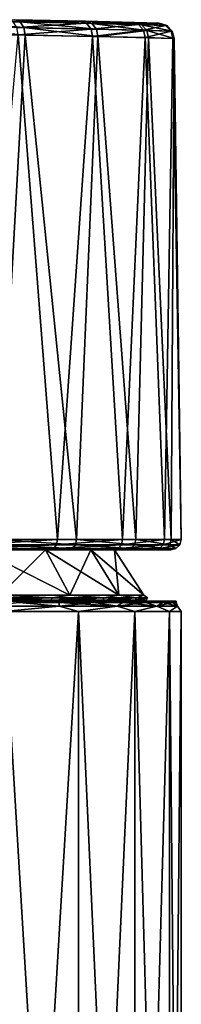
# Model space of a CAD drawing. Header units: millimetres. Extents: x -50 to 50, y 102 to 198.
# Tile 18 of 18: x 15 to 23, y 150 to 198. Entities that reach past the tile are written whole.
import ezdxf

# ---------------------------------------------------------------- set-up
doc = ezdxf.new("R2010")
doc.units = ezdxf.units.MM
doc.header["$LTSCALE"] = 65.185185
for name, color, linetype in [('1', 7, 'CONTINUOUS'), ('10', 7, 'CONTINUOUS'), ('13', 7, 'CONTINUOUS'), ('59', 7, 'CONTINUOUS'), ('61', 7, 'CONTINUOUS'), ('66', 7, 'CONTINUOUS'), ('67', 7, 'CONTINUOUS'), ('70', 7, 'CONTINUOUS'), ('82', 7, 'CONTINUOUS'), ('83', 7, 'CONTINUOUS'), ('97', 7, 'CONTINUOUS')]:
    doc.layers.add(name, color=color, linetype=linetype)

msp = doc.modelspace()

# ---------------------------------------------------------------- linework, layer by layer
at = {"layer": '1', "color": 7, "linetype": 'CONTINUOUS'}
for points in [[(17.41, 169.8, -12.017), (15.086, 169.8, -17.028), (14.028, 169.8, -15.834), (17.41, 169.8, -12.017)], [(15.086, 169.8, 17.028), (17.028, 169.8, 15.086), (14.028, 169.8, 15.834), (15.086, 169.8, 17.028)], [(14.028, 169.8, 15.834), (17.028, 169.8, 15.086), (17.41, 169.8, 12.017), (14.028, 169.8, 15.834)], [(17.028, 169.8, -15.086), (15.086, 169.8, -17.028), (17.41, 169.8, -12.017), (17.028, 169.8, -15.086)], [(18.723, 169.8, -12.924), (17.028, 169.8, -15.086), (17.41, 169.8, -12.017), (18.723, 169.8, -12.924)], [(17.028, 169.8, 15.086), (18.723, 169.8, 12.924), (17.41, 169.8, 12.017), (17.028, 169.8, 15.086)], [(19.78, 169.8, -7.502), (18.723, 169.8, -12.924), (17.41, 169.8, -12.017), (19.78, 169.8, -7.502)], [(17.41, 169.8, 12.017), (18.723, 169.8, 12.924), (19.78, 169.8, 7.502), (17.41, 169.8, 12.017)], [(20.144, 169.8, -10.573), (18.723, 169.8, -12.924), (19.78, 169.8, -7.502), (20.144, 169.8, -10.573)], [(18.723, 169.8, 12.924), (20.144, 169.8, 10.573), (19.78, 169.8, 7.502), (18.723, 169.8, 12.924)], [(21, 169.8, -2.55), (20.144, 169.8, -10.573), (19.78, 169.8, -7.502), (21, 169.8, -2.55)], [(19.78, 169.8, 7.502), (20.144, 169.8, 10.573), (21, 169.8, 2.55), (19.78, 169.8, 7.502)], [(21.272, 169.8, -8.067), (20.144, 169.8, -10.573), (21, 169.8, -2.55), (21.272, 169.8, -8.067)], [(20.144, 169.8, 10.573), (21.272, 169.8, 8.067), (21, 169.8, 2.55), (20.144, 169.8, 10.573)], [(21.272, 169.8, 8.067), (21.272, 169.8, -8.067), (21, 169.8, -2.55), (21.272, 169.8, 8.067)], [(21, 169.8, 2.55), (21.272, 169.8, 8.067), (21, 169.8, -2.55), (21, 169.8, 2.55)], [(22.089, 169.8, -5.444), (21.272, 169.8, -8.067), (22.089, 169.8, 5.444), (22.089, 169.8, -5.444)], [(22.089, 169.8, 5.444), (21.272, 169.8, -8.067), (21.272, 169.8, 8.067), (22.089, 169.8, 5.444)], [(22.584, 169.8, -2.742), (22.089, 169.8, -5.444), (22.584, 169.8, 2.742), (22.584, 169.8, -2.742)], [(22.584, 169.8, 2.742), (22.089, 169.8, -5.444), (22.089, 169.8, 5.444), (22.584, 169.8, 2.742)], [(22.75, 169.8), (22.584, 169.8, -2.742), (22.584, 169.8, 2.742), (22.75, 169.8)]]:
    msp.add_3dface(points, dxfattribs=at)
at = {"layer": '10', "color": 7, "linetype": 'CONTINUOUS'}
for points in [[(17.043, 169.55, -15.345), (13.48, 169.55, -18.553), (15.086, 169.733, -17.029), (17.043, 169.55, -15.345)], [(13.48, 169.55, 18.553), (17.043, 169.55, 15.345), (15.086, 169.733, 17.029), (13.48, 169.55, 18.553)], [(17.029, 169.733, -15.086), (17.043, 169.55, -15.345), (15.086, 169.733, -17.029), (17.029, 169.733, -15.086)], [(15.086, 169.733, 17.029), (17.043, 169.55, 15.345), (17.029, 169.733, 15.086), (15.086, 169.733, 17.029)], [(18.723, 169.733, -12.923), (17.043, 169.55, -15.345), (17.029, 169.733, -15.086), (18.723, 169.733, -12.923)], [(17.043, 169.55, 15.345), (19.861, 169.55, 11.467), (17.029, 169.733, 15.086), (17.043, 169.55, 15.345)], [(17.029, 169.733, 15.086), (19.861, 169.55, 11.467), (18.723, 169.733, 12.923), (17.029, 169.733, 15.086)], [(19.861, 169.55, -11.467), (17.043, 169.55, -15.345), (18.723, 169.733, -12.923), (19.861, 169.55, -11.467)], [(20.144, 169.733, -10.572), (19.861, 169.55, -11.467), (18.723, 169.733, -12.923), (20.144, 169.733, -10.572)], [(18.723, 169.733, 12.923), (19.861, 169.55, 11.467), (20.144, 169.733, 10.572), (18.723, 169.733, 12.923)], [(21.811, 169.55, -7.087), (19.861, 169.55, -11.467), (21.272, 169.733, -8.067), (21.811, 169.55, -7.087)], [(21.272, 169.733, -8.067), (19.861, 169.55, -11.467), (20.144, 169.733, -10.572), (21.272, 169.733, -8.067)], [(19.861, 169.55, 11.467), (21.811, 169.55, 7.087), (20.144, 169.733, 10.572), (19.861, 169.55, 11.467)], [(20.144, 169.733, 10.572), (21.811, 169.55, 7.087), (21.272, 169.733, 8.067), (20.144, 169.733, 10.572)], [(22.089, 169.733, -5.444), (21.811, 169.55, -7.087), (21.272, 169.733, -8.067), (22.089, 169.733, -5.444)], [(21.272, 169.733, 8.067), (21.811, 169.55, 7.087), (22.089, 169.733, 5.444), (21.272, 169.733, 8.067)], [(22.807, 169.55, -2.397), (21.811, 169.55, -7.087), (22.584, 169.733, -2.742), (22.807, 169.55, -2.397)], [(22.584, 169.733, -2.742), (21.811, 169.55, -7.087), (22.089, 169.733, -5.444), (22.584, 169.733, -2.742)], [(21.811, 169.55, 7.087), (22.807, 169.55, 2.397), (22.089, 169.733, 5.444), (21.811, 169.55, 7.087)], [(22.089, 169.733, 5.444), (22.807, 169.55, 2.397), (22.584, 169.733, 2.742), (22.089, 169.733, 5.444)], [(22.75, 169.733), (22.807, 169.55, -2.397), (22.584, 169.733, -2.742), (22.75, 169.733)], [(22.584, 169.733, 2.742), (22.807, 169.55, 2.397), (22.75, 169.733), (22.584, 169.733, 2.742)], [(22.807, 169.55, 2.397), (22.807, 169.55, -2.397), (22.75, 169.733), (22.807, 169.55, 2.397)], [(13.48, 169.55, -18.553), (17.043, 169.55, -15.345), (14.34, 169.3, -17.982), (13.48, 169.55, -18.553)], [(17.043, 169.55, 15.345), (13.48, 169.55, 18.553), (14.34, 169.3, 17.982), (17.043, 169.55, 15.345)], [(14.34, 169.3, -17.982), (17.043, 169.55, -15.345), (17.982, 169.3, -14.34), (14.34, 169.3, -17.982)], [(17.982, 169.3, 14.34), (17.043, 169.55, 15.345), (14.34, 169.3, 17.982), (17.982, 169.3, 14.34)], [(17.043, 169.55, -15.345), (19.861, 169.55, -11.467), (17.982, 169.3, -14.34), (17.043, 169.55, -15.345)], [(19.861, 169.55, 11.467), (17.043, 169.55, 15.345), (17.982, 169.3, 14.34), (19.861, 169.55, 11.467)], [(17.982, 169.3, -14.34), (19.861, 169.55, -11.467), (20.722, 169.3, -9.979), (17.982, 169.3, -14.34)], [(20.722, 169.3, 9.979), (19.861, 169.55, 11.467), (17.982, 169.3, 14.34), (20.722, 169.3, 9.979)], [(19.861, 169.55, -11.467), (21.811, 169.55, -7.087), (20.722, 169.3, -9.979), (19.861, 169.55, -11.467)], [(21.811, 169.55, 7.087), (19.861, 169.55, 11.467), (20.722, 169.3, 9.979), (21.811, 169.55, 7.087)], [(20.722, 169.3, -9.979), (21.811, 169.55, -7.087), (22.423, 169.3, -5.118), (20.722, 169.3, -9.979)], [(22.423, 169.3, 5.118), (21.811, 169.55, 7.087), (20.722, 169.3, 9.979), (22.423, 169.3, 5.118)], [(21.811, 169.55, -7.087), (22.807, 169.55, -2.397), (22.423, 169.3, -5.118), (21.811, 169.55, -7.087)], [(22.807, 169.55, 2.397), (21.811, 169.55, 7.087), (22.423, 169.3, 5.118), (22.807, 169.55, 2.397)], [(22.423, 169.3, -5.118), (22.807, 169.55, -2.397), (23, 169.3, 0), (22.423, 169.3, -5.118)], [(23, 169.3, 0), (22.807, 169.55, 2.397), (22.423, 169.3, 5.118), (23, 169.3, 0)], [(22.807, 169.55, -2.397), (22.807, 169.55, 2.397), (23, 169.3, 0), (22.807, 169.55, -2.397)]]:
    msp.add_3dface(points, dxfattribs=at)
at = {"layer": '13', "color": 7, "linetype": 'CONTINUOUS'}
for points in [[(15.086, 169.8, -17.028), (17.028, 169.8, -15.086), (15.086, 169.733, -17.029), (15.086, 169.8, -17.028)], [(17.028, 169.8, -15.086), (17.029, 169.733, -15.086), (15.086, 169.733, -17.029), (17.028, 169.8, -15.086)], [(17.028, 169.8, 15.086), (15.086, 169.8, 17.028), (17.029, 169.733, 15.086), (17.028, 169.8, 15.086)], [(15.086, 169.8, 17.028), (15.086, 169.733, 17.029), (17.029, 169.733, 15.086), (15.086, 169.8, 17.028)], [(17.028, 169.8, -15.086), (18.723, 169.8, -12.924), (17.029, 169.733, -15.086), (17.028, 169.8, -15.086)], [(18.723, 169.8, 12.924), (17.028, 169.8, 15.086), (18.723, 169.733, 12.923), (18.723, 169.8, 12.924)], [(17.028, 169.8, 15.086), (17.029, 169.733, 15.086), (18.723, 169.733, 12.923), (17.028, 169.8, 15.086)], [(18.723, 169.8, -12.924), (18.723, 169.733, -12.923), (17.029, 169.733, -15.086), (18.723, 169.8, -12.924)], [(18.723, 169.8, -12.924), (20.144, 169.8, -10.573), (18.723, 169.733, -12.923), (18.723, 169.8, -12.924)], [(20.144, 169.8, -10.573), (20.144, 169.733, -10.572), (18.723, 169.733, -12.923), (20.144, 169.8, -10.573)], [(20.144, 169.8, 10.573), (18.723, 169.8, 12.924), (20.144, 169.733, 10.572), (20.144, 169.8, 10.573)], [(18.723, 169.8, 12.924), (18.723, 169.733, 12.923), (20.144, 169.733, 10.572), (18.723, 169.8, 12.924)], [(20.144, 169.8, -10.573), (21.272, 169.8, -8.067), (20.144, 169.733, -10.572), (20.144, 169.8, -10.573)], [(21.272, 169.8, -8.067), (21.272, 169.733, -8.067), (20.144, 169.733, -10.572), (21.272, 169.8, -8.067)], [(21.272, 169.8, 8.067), (20.144, 169.8, 10.573), (21.272, 169.733, 8.067), (21.272, 169.8, 8.067)], [(20.144, 169.8, 10.573), (20.144, 169.733, 10.572), (21.272, 169.733, 8.067), (20.144, 169.8, 10.573)], [(21.272, 169.8, -8.067), (22.089, 169.8, -5.444), (21.272, 169.733, -8.067), (21.272, 169.8, -8.067)], [(22.089, 169.8, -5.444), (22.089, 169.733, -5.444), (21.272, 169.733, -8.067), (22.089, 169.8, -5.444)], [(22.089, 169.8, 5.444), (21.272, 169.8, 8.067), (22.089, 169.733, 5.444), (22.089, 169.8, 5.444)], [(21.272, 169.8, 8.067), (21.272, 169.733, 8.067), (22.089, 169.733, 5.444), (21.272, 169.8, 8.067)], [(22.089, 169.8, -5.444), (22.584, 169.8, -2.742), (22.089, 169.733, -5.444), (22.089, 169.8, -5.444)], [(22.584, 169.8, -2.742), (22.584, 169.733, -2.742), (22.089, 169.733, -5.444), (22.584, 169.8, -2.742)], [(22.584, 169.8, 2.742), (22.089, 169.8, 5.444), (22.584, 169.733, 2.742), (22.584, 169.8, 2.742)], [(22.089, 169.8, 5.444), (22.089, 169.733, 5.444), (22.584, 169.733, 2.742), (22.089, 169.8, 5.444)], [(22.584, 169.8, -2.742), (22.75, 169.8), (22.584, 169.733, -2.742), (22.584, 169.8, -2.742)], [(22.75, 169.8), (22.584, 169.8, 2.742), (22.75, 169.733), (22.75, 169.8)], [(22.75, 169.8), (22.75, 169.733), (22.584, 169.733, -2.742), (22.75, 169.8)], [(22.584, 169.8, 2.742), (22.584, 169.733, 2.742), (22.75, 169.733), (22.584, 169.8, 2.742)]]:
    msp.add_3dface(points, dxfattribs=at)
at = {"layer": '59', "color": 7, "linetype": 'CONTINUOUS'}
for points in [[(16.361, 172.3, -11.293), (14.142, 170.101, -15.964), (13.183, 172.3, -14.88), (16.361, 172.3, -11.293)], [(14.142, 170.101, 15.964), (17.552, 170.101, 12.115), (13.183, 172.3, 14.88), (14.142, 170.101, 15.964)], [(13.183, 172.3, 14.88), (17.552, 170.101, 12.115), (16.361, 172.3, 11.293), (13.183, 172.3, 14.88)], [(17.552, 170.101, -12.115), (14.142, 170.101, -15.964), (16.361, 172.3, -11.293), (17.552, 170.101, -12.115)], [(18.588, 172.3, -7.049), (17.552, 170.101, -12.115), (16.361, 172.3, -11.293), (18.588, 172.3, -7.049)], [(17.552, 170.101, 12.115), (19.941, 170.101, 7.563), (16.361, 172.3, 11.293), (17.552, 170.101, 12.115)], [(16.361, 172.3, 11.293), (19.941, 170.101, 7.563), (18.588, 172.3, 7.049), (16.361, 172.3, 11.293)], [(19.941, 170.101, -7.563), (17.552, 170.101, -12.115), (18.588, 172.3, -7.049), (19.941, 170.101, -7.563)], [(19.735, 172.3, -2.397), (19.941, 170.101, -7.563), (18.588, 172.3, -7.049), (19.735, 172.3, -2.397)], [(19.941, 170.101, 7.563), (21.172, 170.101, 2.571), (18.588, 172.3, 7.049), (19.941, 170.101, 7.563)], [(18.588, 172.3, 7.049), (21.172, 170.101, 2.571), (19.735, 172.3, 2.397), (18.588, 172.3, 7.049)], [(21.172, 170.101, -2.571), (19.941, 170.101, -7.563), (19.735, 172.3, -2.397), (21.172, 170.101, -2.571)], [(21.172, 170.101, 2.571), (21.172, 170.101, -2.571), (19.735, 172.3, 2.397), (21.172, 170.101, 2.571)], [(19.735, 172.3, 2.397), (21.172, 170.101, -2.571), (19.735, 172.3, -2.397), (19.735, 172.3, 2.397)]]:
    msp.add_3dface(points, dxfattribs=at)
at = {"layer": '61', "color": 7, "linetype": 'CONTINUOUS'}
for points in [[(14.142, 170.101, -15.964), (16.693, 169.966, -13.312), (13.312, 169.966, -16.693), (14.142, 170.101, -15.964)], [(14.142, 170.101, 15.964), (13.312, 169.966, 16.693), (16.693, 169.966, 13.312), (14.142, 170.101, 15.964)], [(14.142, 170.101, -15.964), (17.552, 170.101, -12.115), (16.693, 169.966, -13.312), (14.142, 170.101, -15.964)], [(17.552, 170.101, 12.115), (14.142, 170.101, 15.964), (16.693, 169.966, 13.312), (17.552, 170.101, 12.115)], [(17.552, 170.101, -12.115), (19.237, 169.966, -9.264), (16.693, 169.966, -13.312), (17.552, 170.101, -12.115)], [(17.552, 170.101, 12.115), (16.693, 169.966, 13.312), (19.237, 169.966, 9.264), (17.552, 170.101, 12.115)], [(17.552, 170.101, -12.115), (19.941, 170.101, -7.563), (19.237, 169.966, -9.264), (17.552, 170.101, -12.115)], [(19.941, 170.101, 7.563), (17.552, 170.101, 12.115), (19.237, 169.966, 9.264), (19.941, 170.101, 7.563)], [(19.941, 170.101, -7.563), (20.816, 169.966, -4.751), (19.237, 169.966, -9.264), (19.941, 170.101, -7.563)], [(19.941, 170.101, 7.563), (19.237, 169.966, 9.264), (20.816, 169.966, 4.751), (19.941, 170.101, 7.563)], [(19.941, 170.101, -7.563), (21.172, 170.101, -2.571), (20.816, 169.966, -4.751), (19.941, 170.101, -7.563)], [(21.172, 170.101, 2.571), (19.941, 170.101, 7.563), (20.816, 169.966, 4.751), (21.172, 170.101, 2.571)], [(21.172, 170.101, -2.571), (21.351, 169.966), (20.816, 169.966, -4.751), (21.172, 170.101, -2.571)], [(21.172, 170.101, 2.571), (20.816, 169.966, 4.751), (21.351, 169.966), (21.172, 170.101, 2.571)], [(21.172, 170.101, -2.571), (21.172, 170.101, 2.571), (21.351, 169.966), (21.172, 170.101, -2.571)], [(13.27, 169.847, 16.64), (16.64, 169.847, 13.27), (13.312, 169.966, 16.693), (13.27, 169.847, 16.64)], [(16.64, 169.847, -13.27), (13.27, 169.847, -16.64), (16.693, 169.966, -13.312), (16.64, 169.847, -13.27)], [(16.693, 169.966, -13.312), (13.27, 169.847, -16.64), (13.312, 169.966, -16.693), (16.693, 169.966, -13.312)], [(13.27, 169.847, 16.64), (14.028, 169.8, 15.834), (16.64, 169.847, 13.27), (13.27, 169.847, 16.64)], [(16.64, 169.847, -13.27), (14.028, 169.8, -15.834), (13.27, 169.847, -16.64), (16.64, 169.847, -13.27)], [(13.312, 169.966, 16.693), (16.64, 169.847, 13.27), (16.693, 169.966, 13.312), (13.312, 169.966, 16.693)], [(14.028, 169.8, 15.834), (17.41, 169.8, 12.017), (16.64, 169.847, 13.27), (14.028, 169.8, 15.834)], [(17.41, 169.8, -12.017), (14.028, 169.8, -15.834), (16.64, 169.847, -13.27), (17.41, 169.8, -12.017)], [(16.64, 169.847, 13.27), (19.175, 169.847, 9.234), (16.693, 169.966, 13.312), (16.64, 169.847, 13.27)], [(19.175, 169.847, -9.234), (16.64, 169.847, -13.27), (19.237, 169.966, -9.264), (19.175, 169.847, -9.234)], [(19.237, 169.966, -9.264), (16.64, 169.847, -13.27), (16.693, 169.966, -13.312), (19.237, 169.966, -9.264)], [(16.64, 169.847, 13.27), (17.41, 169.8, 12.017), (19.175, 169.847, 9.234), (16.64, 169.847, 13.27)], [(19.175, 169.847, -9.234), (17.41, 169.8, -12.017), (16.64, 169.847, -13.27), (19.175, 169.847, -9.234)], [(16.693, 169.966, 13.312), (19.175, 169.847, 9.234), (19.237, 169.966, 9.264), (16.693, 169.966, 13.312)], [(17.41, 169.8, 12.017), (19.78, 169.8, 7.502), (19.175, 169.847, 9.234), (17.41, 169.8, 12.017)], [(19.78, 169.8, -7.502), (17.41, 169.8, -12.017), (19.175, 169.847, -9.234), (19.78, 169.8, -7.502)], [(19.175, 169.847, 9.234), (20.749, 169.847, 4.736), (19.237, 169.966, 9.264), (19.175, 169.847, 9.234)], [(20.749, 169.847, -4.736), (19.175, 169.847, -9.234), (20.816, 169.966, -4.751), (20.749, 169.847, -4.736)], [(20.816, 169.966, -4.751), (19.175, 169.847, -9.234), (19.237, 169.966, -9.264), (20.816, 169.966, -4.751)], [(19.175, 169.847, 9.234), (19.78, 169.8, 7.502), (20.749, 169.847, 4.736), (19.175, 169.847, 9.234)], [(20.749, 169.847, -4.736), (19.78, 169.8, -7.502), (19.175, 169.847, -9.234), (20.749, 169.847, -4.736)], [(19.237, 169.966, 9.264), (20.749, 169.847, 4.736), (20.816, 169.966, 4.751), (19.237, 169.966, 9.264)], [(19.78, 169.8, 7.502), (21, 169.8, 2.55), (20.749, 169.847, 4.736), (19.78, 169.8, 7.502)], [(21, 169.8, -2.55), (19.78, 169.8, -7.502), (20.749, 169.847, -4.736), (21, 169.8, -2.55)], [(20.749, 169.847, 4.736), (21.283, 169.847), (20.816, 169.966, 4.751), (20.749, 169.847, 4.736)], [(21.283, 169.847), (20.749, 169.847, -4.736), (21.351, 169.966), (21.283, 169.847)], [(21.351, 169.966), (20.749, 169.847, -4.736), (20.816, 169.966, -4.751), (21.351, 169.966)], [(20.749, 169.847, 4.736), (21, 169.8, 2.55), (21.283, 169.847), (20.749, 169.847, 4.736)], [(21.283, 169.847), (21, 169.8, -2.55), (20.749, 169.847, -4.736), (21.283, 169.847)], [(20.816, 169.966, 4.751), (21.283, 169.847), (21.351, 169.966), (20.816, 169.966, 4.751)], [(21, 169.8, 2.55), (21, 169.8, -2.55), (21.283, 169.847), (21, 169.8, 2.55)]]:
    msp.add_3dface(points, dxfattribs=at)
at = {"layer": '66', "color": 7, "linetype": 'CONTINUOUS'}
for points in [[(18.079, 198.096, -12.616), (14.556, 198.168, -16.549), (14.874, 198.162, 16.264), (18.079, 198.096, -12.616)], [(18.321, 198.09, 12.263), (18.079, 198.096, -12.616), (14.874, 198.162, 16.264), (18.321, 198.09, 12.263)], [(20.563, 198.036, -7.959), (18.079, 198.096, -12.616), (18.321, 198.09, 12.263), (20.563, 198.036, -7.959)], [(20.714, 198.032, 7.56), (20.563, 198.036, -7.959), (18.321, 198.09, 12.263), (20.714, 198.032, 7.56)], [(21.868, 198.001, -2.849), (20.563, 198.036, -7.959), (20.714, 198.032, 7.56), (21.868, 198.001, -2.849)], [(21.919, 198, 2.424), (21.868, 198.001, -2.849), (20.714, 198.032, 7.56), (21.919, 198, 2.424)]]:
    msp.add_3dface(points, dxfattribs=at)
at = {"layer": '67', "color": 7, "linetype": 'CONTINUOUS'}
for points in [[(16.592, 172.3, -15.191), (13.183, 172.3, -14.88), (12.562, 172.3, -18.662), (16.592, 172.3, -15.191)], [(13.183, 172.3, 14.88), (16.361, 172.3, 11.293), (13.685, 172.3, 17.854), (13.183, 172.3, 14.88)], [(16.361, 172.3, -11.293), (13.183, 172.3, -14.88), (16.592, 172.3, -15.191), (16.361, 172.3, -11.293)], [(13.685, 172.3, 17.854), (16.361, 172.3, 11.293), (17.483, 172.3, 14.156), (13.685, 172.3, 17.854)], [(16.361, 172.3, 11.293), (18.588, 172.3, 7.049), (17.483, 172.3, 14.156), (16.361, 172.3, 11.293)], [(18.588, 172.3, -7.049), (16.361, 172.3, -11.293), (16.592, 172.3, -15.191), (18.588, 172.3, -7.049)], [(19.695, 172.3, -10.87), (18.588, 172.3, -7.049), (16.592, 172.3, -15.191), (19.695, 172.3, -10.87)], [(18.588, 172.3, 7.049), (19.735, 172.3, 2.397), (17.483, 172.3, 14.156), (18.588, 172.3, 7.049)], [(17.483, 172.3, 14.156), (19.735, 172.3, 2.397), (20.318, 172.3, 9.656), (17.483, 172.3, 14.156)], [(19.735, 172.3, -2.397), (18.588, 172.3, -7.049), (19.695, 172.3, -10.87), (19.735, 172.3, -2.397)], [(21.696, 172.3, -5.943), (19.735, 172.3, -2.397), (19.695, 172.3, -10.87), (21.696, 172.3, -5.943)], [(19.735, 172.3, 2.397), (19.735, 172.3, -2.397), (21.696, 172.3, -5.943), (19.735, 172.3, 2.397)], [(20.318, 172.3, 9.656), (19.735, 172.3, 2.397), (21.696, 172.3, -5.943), (20.318, 172.3, 9.656)], [(22.017, 172.3, 4.615), (20.318, 172.3, 9.656), (21.696, 172.3, -5.943), (22.017, 172.3, 4.615)], [(22.485, 172.3, -0.682), (22.017, 172.3, 4.615), (21.696, 172.3, -5.943), (22.485, 172.3, -0.682)]]:
    msp.add_3dface(points, dxfattribs=at)
at = {"layer": '70', "color": 7, "linetype": 'CONTINUOUS'}
for points in [[(10.929, 197.487, 19.988), (13.989, 172.804, 18.251), (15.37, 197.418, 16.815), (10.929, 197.487, 19.988)], [(16.957, 172.804, -15.533), (12.837, 172.804, -19.079), (15.029, 197.424, -17.12), (16.957, 172.804, -15.533)], [(18.67, 197.353, -13.054), (16.957, 172.804, -15.533), (15.029, 197.424, -17.12), (18.67, 197.353, -13.054)], [(13.989, 172.804, 18.251), (17.882, 172.804, 14.458), (15.37, 197.418, 16.815), (13.989, 172.804, 18.251)], [(15.37, 197.418, 16.815), (17.882, 172.804, 14.458), (18.928, 197.347, 12.677), (15.37, 197.418, 16.815)], [(20.129, 172.804, -11.119), (16.957, 172.804, -15.533), (18.67, 197.353, -13.054), (20.129, 172.804, -11.119)], [(17.882, 172.804, 14.458), (20.776, 172.804, 9.857), (18.928, 197.347, 12.677), (17.882, 172.804, 14.458)], [(21.239, 197.293, -8.24), (20.129, 172.804, -11.119), (18.67, 197.353, -13.054), (21.239, 197.293, -8.24)], [(18.928, 197.347, 12.677), (20.776, 172.804, 9.857), (21.4, 197.289, 7.813), (18.928, 197.347, 12.677)], [(22.176, 172.804, -6.084), (20.129, 172.804, -11.119), (21.239, 197.293, -8.24), (22.176, 172.804, -6.084)], [(20.776, 172.804, 9.857), (22.509, 172.804, 4.705), (21.4, 197.289, 7.813), (20.776, 172.804, 9.857)], [(22.59, 197.258, -2.954), (22.176, 172.804, -6.084), (21.239, 197.293, -8.24), (22.59, 197.258, -2.954)], [(21.4, 197.289, 7.813), (22.509, 172.804, 4.705), (22.645, 197.256, 2.501), (21.4, 197.289, 7.813)], [(22.985, 172.804, -0.709), (22.176, 172.804, -6.084), (22.59, 197.258, -2.954), (22.985, 172.804, -0.709)], [(22.509, 172.804, 4.705), (22.985, 172.804, -0.709), (22.645, 197.256, 2.501), (22.509, 172.804, 4.705)], [(22.645, 197.256, 2.501), (22.985, 172.804, -0.709), (22.59, 197.258, -2.954), (22.645, 197.256, 2.501)]]:
    msp.add_3dface(points, dxfattribs=at)
at = {"layer": '82', "color": 7, "linetype": 'CONTINUOUS'}
for points in [[(14.874, 198.162, 16.264), (10.758, 198.128, 19.656), (15.127, 198.058, 16.536), (14.874, 198.162, 16.264)], [(10.886, 197.855, 19.897), (15.307, 197.782, 16.739), (10.758, 198.128, 19.656), (10.886, 197.855, 19.897)], [(10.758, 198.128, 19.656), (15.307, 197.782, 16.739), (15.127, 198.058, 16.536), (10.758, 198.128, 19.656)], [(14.556, 198.168, -16.549), (18.079, 198.096, -12.616), (18.372, 197.99, -12.843), (14.556, 198.168, -16.549)], [(14.556, 198.168, -16.549), (18.372, 197.99, -12.843), (14.789, 198.064, -16.839), (14.556, 198.168, -16.549)], [(18.372, 197.99, -12.843), (14.965, 197.789, -17.046), (14.789, 198.064, -16.839), (18.372, 197.99, -12.843)], [(18.321, 198.09, 12.263), (14.874, 198.162, 16.264), (15.127, 198.058, 16.536), (18.321, 198.09, 12.263)], [(18.591, 197.713, -13), (14.965, 197.789, -17.046), (18.372, 197.99, -12.843), (18.591, 197.713, -13)], [(18.321, 198.09, 12.263), (15.127, 198.058, 16.536), (18.629, 197.984, 12.468), (18.321, 198.09, 12.263)], [(15.307, 197.782, 16.739), (18.851, 197.707, 12.621), (15.127, 198.058, 16.536), (15.307, 197.782, 16.739)], [(15.127, 198.058, 16.536), (18.851, 197.707, 12.621), (18.629, 197.984, 12.468), (15.127, 198.058, 16.536)], [(18.079, 198.096, -12.616), (20.563, 198.036, -7.959), (20.902, 197.928, -8.109), (18.079, 198.096, -12.616)], [(18.079, 198.096, -12.616), (20.902, 197.928, -8.109), (18.372, 197.99, -12.843), (18.079, 198.096, -12.616)], [(20.714, 198.032, 7.56), (18.321, 198.09, 12.263), (18.629, 197.984, 12.468), (20.714, 198.032, 7.56)], [(20.902, 197.928, -8.109), (18.591, 197.713, -13), (18.372, 197.99, -12.843), (20.902, 197.928, -8.109)], [(21.151, 197.649, -8.208), (18.591, 197.713, -13), (20.902, 197.928, -8.109), (21.151, 197.649, -8.208)], [(20.714, 198.032, 7.56), (18.629, 197.984, 12.468), (21.063, 197.924, 7.684), (20.714, 198.032, 7.56)], [(18.851, 197.707, 12.621), (21.313, 197.645, 7.778), (18.629, 197.984, 12.468), (18.851, 197.707, 12.621)], [(18.629, 197.984, 12.468), (21.313, 197.645, 7.778), (21.063, 197.924, 7.684), (18.629, 197.984, 12.468)], [(20.563, 198.036, -7.959), (21.868, 198.001, -2.849), (22.233, 197.892, -2.909), (20.563, 198.036, -7.959)], [(20.563, 198.036, -7.959), (22.233, 197.892, -2.909), (20.902, 197.928, -8.109), (20.563, 198.036, -7.959)], [(21.919, 198, 2.424), (20.714, 198.032, 7.56), (21.063, 197.924, 7.684), (21.919, 198, 2.424)], [(22.233, 197.892, -2.909), (21.151, 197.649, -8.208), (20.902, 197.928, -8.109), (22.233, 197.892, -2.909)], [(21.919, 198, 2.424), (21.063, 197.924, 7.684), (22.287, 197.89, 2.458), (21.919, 198, 2.424)], [(21.313, 197.645, 7.778), (22.553, 197.611, 2.488), (21.063, 197.924, 7.684), (21.313, 197.645, 7.778)], [(21.063, 197.924, 7.684), (22.553, 197.611, 2.488), (22.287, 197.89, 2.458), (21.063, 197.924, 7.684)], [(21.868, 198.001, -2.849), (21.919, 198, 2.424), (22.287, 197.89, 2.458), (21.868, 198.001, -2.849)], [(21.868, 198.001, -2.849), (22.287, 197.89, 2.458), (22.233, 197.892, -2.909), (21.868, 198.001, -2.849)], [(10.929, 197.487, 19.988), (15.37, 197.418, 16.815), (10.886, 197.855, 19.897), (10.929, 197.487, 19.988)], [(10.886, 197.855, 19.897), (15.37, 197.418, 16.815), (15.307, 197.782, 16.739), (10.886, 197.855, 19.897)], [(18.591, 197.713, -13), (15.029, 197.424, -17.12), (14.965, 197.789, -17.046), (18.591, 197.713, -13)], [(18.67, 197.353, -13.054), (15.029, 197.424, -17.12), (18.591, 197.713, -13), (18.67, 197.353, -13.054)], [(15.37, 197.418, 16.815), (18.928, 197.347, 12.677), (15.307, 197.782, 16.739), (15.37, 197.418, 16.815)], [(15.307, 197.782, 16.739), (18.928, 197.347, 12.677), (18.851, 197.707, 12.621), (15.307, 197.782, 16.739)], [(21.151, 197.649, -8.208), (18.67, 197.353, -13.054), (18.591, 197.713, -13), (21.151, 197.649, -8.208)], [(21.239, 197.293, -8.24), (18.67, 197.353, -13.054), (21.151, 197.649, -8.208), (21.239, 197.293, -8.24)], [(18.851, 197.707, 12.621), (18.928, 197.347, 12.677), (21.313, 197.645, 7.778), (18.851, 197.707, 12.621)], [(18.928, 197.347, 12.677), (21.4, 197.289, 7.813), (21.313, 197.645, 7.778), (18.928, 197.347, 12.677)], [(22.498, 197.612, -2.945), (21.151, 197.649, -8.208), (22.233, 197.892, -2.909), (22.498, 197.612, -2.945)], [(22.498, 197.612, -2.945), (21.239, 197.293, -8.24), (21.151, 197.649, -8.208), (22.498, 197.612, -2.945)], [(22.59, 197.258, -2.954), (21.239, 197.293, -8.24), (22.498, 197.612, -2.945), (22.59, 197.258, -2.954)], [(21.4, 197.289, 7.813), (22.645, 197.256, 2.501), (21.313, 197.645, 7.778), (21.4, 197.289, 7.813)], [(21.313, 197.645, 7.778), (22.645, 197.256, 2.501), (22.553, 197.611, 2.488), (21.313, 197.645, 7.778)], [(22.287, 197.89, 2.458), (22.498, 197.612, -2.945), (22.233, 197.892, -2.909), (22.287, 197.89, 2.458)], [(22.553, 197.611, 2.488), (22.498, 197.612, -2.945), (22.287, 197.89, 2.458), (22.553, 197.611, 2.488)], [(22.553, 197.611, 2.488), (22.59, 197.258, -2.954), (22.498, 197.612, -2.945), (22.553, 197.611, 2.488)], [(22.645, 197.256, 2.501), (22.59, 197.258, -2.954), (22.553, 197.611, 2.488), (22.645, 197.256, 2.501)]]:
    msp.add_3dface(points, dxfattribs=at)
at = {"layer": '83', "color": 7, "linetype": 'CONTINUOUS'}
for points in [[(16.773, 172.368, -15.365), (12.699, 172.368, -18.872), (16.909, 172.553, -15.489), (16.773, 172.368, -15.365)], [(16.909, 172.553, -15.489), (12.699, 172.368, -18.872), (12.801, 172.553, -19.024), (16.909, 172.553, -15.489)], [(12.837, 172.804, -19.079), (16.957, 172.804, -15.533), (12.801, 172.553, -19.024), (12.837, 172.804, -19.079)], [(16.957, 172.804, -15.533), (16.909, 172.553, -15.489), (12.801, 172.553, -19.024), (16.957, 172.804, -15.533)], [(13.838, 172.368, 18.054), (17.689, 172.368, 14.301), (13.949, 172.553, 18.199), (13.838, 172.368, 18.054)], [(13.989, 172.804, 18.251), (13.949, 172.553, 18.199), (17.831, 172.553, 14.417), (13.989, 172.804, 18.251)], [(13.949, 172.553, 18.199), (17.689, 172.368, 14.301), (17.831, 172.553, 14.417), (13.949, 172.553, 18.199)], [(17.882, 172.804, 14.458), (13.989, 172.804, 18.251), (17.831, 172.553, 14.417), (17.882, 172.804, 14.458)], [(19.911, 172.368, -10.999), (16.773, 172.368, -15.365), (20.072, 172.553, -11.087), (19.911, 172.368, -10.999)], [(20.072, 172.553, -11.087), (16.773, 172.368, -15.365), (16.909, 172.553, -15.489), (20.072, 172.553, -11.087)], [(16.957, 172.804, -15.533), (20.129, 172.804, -11.119), (16.909, 172.553, -15.489), (16.957, 172.804, -15.533)], [(20.129, 172.804, -11.119), (20.072, 172.553, -11.087), (16.909, 172.553, -15.489), (20.129, 172.804, -11.119)], [(17.689, 172.368, 14.301), (20.551, 172.368, 9.75), (17.831, 172.553, 14.417), (17.689, 172.368, 14.301)], [(17.882, 172.804, 14.458), (17.831, 172.553, 14.417), (20.717, 172.553, 9.829), (17.882, 172.804, 14.458)], [(17.831, 172.553, 14.417), (20.551, 172.368, 9.75), (20.717, 172.553, 9.829), (17.831, 172.553, 14.417)], [(20.776, 172.804, 9.857), (17.882, 172.804, 14.458), (20.717, 172.553, 9.829), (20.776, 172.804, 9.857)], [(21.936, 172.368, -6.018), (19.911, 172.368, -10.999), (22.113, 172.553, -6.067), (21.936, 172.368, -6.018)], [(22.113, 172.553, -6.067), (19.911, 172.368, -10.999), (20.072, 172.553, -11.087), (22.113, 172.553, -6.067)], [(20.129, 172.804, -11.119), (22.176, 172.804, -6.084), (20.072, 172.553, -11.087), (20.129, 172.804, -11.119)], [(22.176, 172.804, -6.084), (22.113, 172.553, -6.067), (20.072, 172.553, -11.087), (22.176, 172.804, -6.084)], [(20.551, 172.368, 9.75), (22.266, 172.368, 4.654), (20.717, 172.553, 9.829), (20.551, 172.368, 9.75)], [(20.776, 172.804, 9.857), (20.717, 172.553, 9.829), (22.445, 172.553, 4.692), (20.776, 172.804, 9.857)], [(20.717, 172.553, 9.829), (22.266, 172.368, 4.654), (22.445, 172.553, 4.692), (20.717, 172.553, 9.829)], [(22.509, 172.804, 4.705), (20.776, 172.804, 9.857), (22.445, 172.553, 4.692), (22.509, 172.804, 4.705)], [(22.736, 172.368, -0.702), (21.936, 172.368, -6.018), (22.919, 172.553, -0.707), (22.736, 172.368, -0.702)], [(22.919, 172.553, -0.707), (21.936, 172.368, -6.018), (22.113, 172.553, -6.067), (22.919, 172.553, -0.707)], [(22.176, 172.804, -6.084), (22.985, 172.804, -0.709), (22.113, 172.553, -6.067), (22.176, 172.804, -6.084)], [(22.985, 172.804, -0.709), (22.919, 172.553, -0.707), (22.113, 172.553, -6.067), (22.985, 172.804, -0.709)], [(22.266, 172.368, 4.654), (22.736, 172.368, -0.702), (22.445, 172.553, 4.692), (22.266, 172.368, 4.654)], [(22.509, 172.804, 4.705), (22.445, 172.553, 4.692), (22.919, 172.553, -0.707), (22.509, 172.804, 4.705)], [(22.445, 172.553, 4.692), (22.736, 172.368, -0.702), (22.919, 172.553, -0.707), (22.445, 172.553, 4.692)], [(22.985, 172.804, -0.709), (22.509, 172.804, 4.705), (22.919, 172.553, -0.707), (22.985, 172.804, -0.709)], [(16.592, 172.3, -15.191), (12.562, 172.3, -18.662), (16.773, 172.368, -15.365), (16.592, 172.3, -15.191)], [(16.773, 172.368, -15.365), (12.562, 172.3, -18.662), (12.699, 172.368, -18.872), (16.773, 172.368, -15.365)], [(13.685, 172.3, 17.854), (17.483, 172.3, 14.156), (13.838, 172.368, 18.054), (13.685, 172.3, 17.854)], [(13.838, 172.368, 18.054), (17.483, 172.3, 14.156), (17.689, 172.368, 14.301), (13.838, 172.368, 18.054)], [(19.695, 172.3, -10.87), (16.592, 172.3, -15.191), (19.911, 172.368, -10.999), (19.695, 172.3, -10.87)], [(19.911, 172.368, -10.999), (16.592, 172.3, -15.191), (16.773, 172.368, -15.365), (19.911, 172.368, -10.999)], [(17.483, 172.3, 14.156), (20.318, 172.3, 9.656), (17.689, 172.368, 14.301), (17.483, 172.3, 14.156)], [(17.689, 172.368, 14.301), (20.318, 172.3, 9.656), (20.551, 172.368, 9.75), (17.689, 172.368, 14.301)], [(21.696, 172.3, -5.943), (19.695, 172.3, -10.87), (21.936, 172.368, -6.018), (21.696, 172.3, -5.943)], [(21.936, 172.368, -6.018), (19.695, 172.3, -10.87), (19.911, 172.368, -10.999), (21.936, 172.368, -6.018)], [(20.318, 172.3, 9.656), (22.017, 172.3, 4.615), (20.551, 172.368, 9.75), (20.318, 172.3, 9.656)], [(20.551, 172.368, 9.75), (22.017, 172.3, 4.615), (22.266, 172.368, 4.654), (20.551, 172.368, 9.75)], [(22.485, 172.3, -0.682), (21.696, 172.3, -5.943), (22.736, 172.368, -0.702), (22.485, 172.3, -0.682)], [(22.736, 172.368, -0.702), (21.696, 172.3, -5.943), (21.936, 172.368, -6.018), (22.736, 172.368, -0.702)], [(22.017, 172.3, 4.615), (22.485, 172.3, -0.682), (22.266, 172.368, 4.654), (22.017, 172.3, 4.615)], [(22.266, 172.368, 4.654), (22.485, 172.3, -0.682), (22.736, 172.368, -0.702), (22.266, 172.368, 4.654)]]:
    msp.add_3dface(points, dxfattribs=at)
at = {"layer": '97', "color": 7, "linetype": 'CONTINUOUS'}
for points in [[(14.34, 169.3, -17.982), (17.982, 169.3, -14.34), (14.34, 108.5, -17.982), (14.34, 169.3, -17.982)], [(17.982, 169.3, -14.34), (17.982, 108.5, -14.34), (14.34, 108.5, -17.982), (17.982, 169.3, -14.34)], [(17.982, 169.3, 14.34), (14.34, 169.3, 17.982), (17.982, 108.5, 14.34), (17.982, 169.3, 14.34)], [(14.34, 169.3, 17.982), (14.34, 108.5, 17.982), (17.982, 108.5, 14.34), (14.34, 169.3, 17.982)], [(17.982, 169.3, -14.34), (20.722, 169.3, -9.979), (17.982, 108.5, -14.34), (17.982, 169.3, -14.34)], [(20.722, 169.3, -9.979), (20.722, 108.5, -9.98), (17.982, 108.5, -14.34), (20.722, 169.3, -9.979)], [(20.722, 169.3, 9.979), (17.982, 169.3, 14.34), (20.722, 108.5, 9.98), (20.722, 169.3, 9.979)], [(17.982, 169.3, 14.34), (17.982, 108.5, 14.34), (20.722, 108.5, 9.98), (17.982, 169.3, 14.34)], [(20.722, 169.3, -9.979), (22.423, 169.3, -5.118), (20.722, 108.5, -9.98), (20.722, 169.3, -9.979)], [(22.423, 169.3, -5.118), (22.423, 108.5, -5.118), (20.722, 108.5, -9.98), (22.423, 169.3, -5.118)], [(22.423, 169.3, 5.118), (20.722, 169.3, 9.979), (22.423, 108.5, 5.118), (22.423, 169.3, 5.118)], [(20.722, 169.3, 9.979), (20.722, 108.5, 9.98), (22.423, 108.5, 5.118), (20.722, 169.3, 9.979)], [(22.423, 169.3, -5.118), (23, 169.3, 0), (22.423, 108.5, -5.118), (22.423, 169.3, -5.118)], [(23, 169.3, 0), (22.423, 169.3, 5.118), (23, 108.5), (23, 169.3, 0)], [(23, 169.3, 0), (23, 108.5), (22.423, 108.5, -5.118), (23, 169.3, 0)], [(22.423, 169.3, 5.118), (22.423, 108.5, 5.118), (23, 108.5), (22.423, 169.3, 5.118)]]:
    msp.add_3dface(points, dxfattribs=at)

doc.saveas('drawing.dxf')
